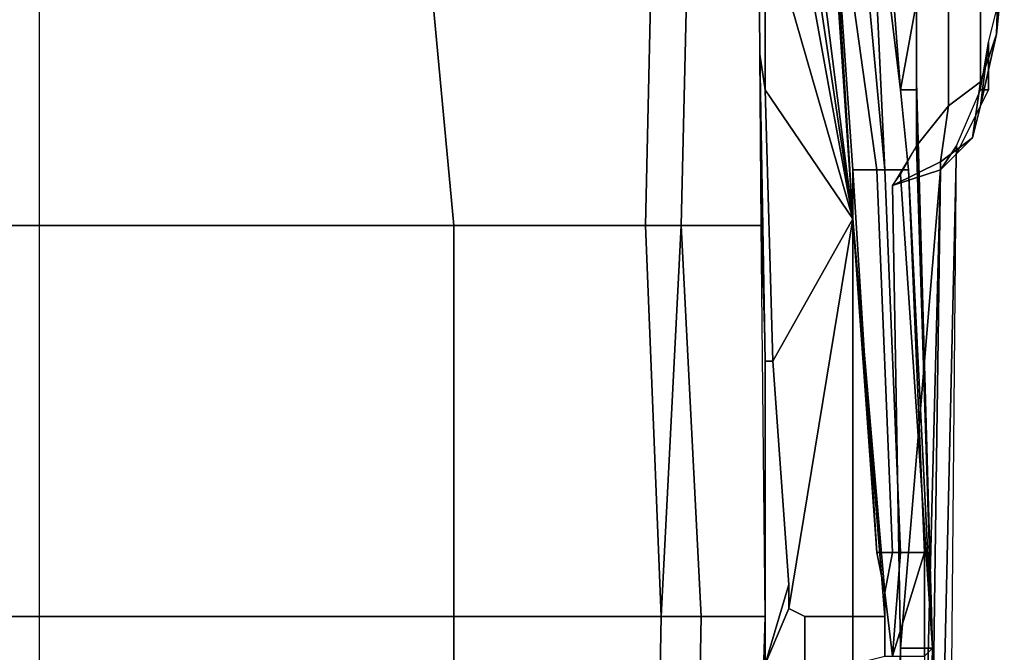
# Model space of a CAD drawing. Header units: inches. Extents: x -65076 to -46572, y -27630 to -20330.
# Tile 15 of 19: x -55001 to -53947, y -24119 to -23441. Entities that reach past the tile are written whole.
import ezdxf

# ---------------------------------------------------------------- set-up
doc = ezdxf.new("R2010")
doc.units = ezdxf.units.IN
doc.header["$MEASUREMENT"] = 0
doc.linetypes.add('ACAD_ISO07W100', pattern=[3, 0, -3])
doc.layers.get('0').update_dxf_attribs({"true_color": 0xc2ced6})
doc.layers.add('VOITURE', color=174, linetype='Continuous')

# ---------------------------------------------------------------- blocks, each defined once
blk = doc.blocks.new('F6')
at = {"linetype": 'Continuous'}
for points in [[(26.319, 61.165, 8.115), (24.319, 76.958, 5.308), (24.069, 76.208, 7.808)], [(26.319, 61.165, 8.115), (25.319, 75.958, 3.058), (24.319, 76.958, 5.308)], [(26.319, 61.165, 8.115), (24.069, 76.208, 7.808), (23.819, 74.958, 9.558)], [(26.319, 61.165, 8.115), (25.569, 73.458, 1.308), (25.319, 75.958, 3.058)], [(26.319, 61.165, 8.115), (23.819, 74.958, 9.558), (23.569, 70.708, 12.308)], [(27.819, 65.208, -0.692), (27.069, 74.958, -4.192), (26.819, 73.458, -1.192)], [(27.819, 65.208, -0.692), (28.319, 67.958, -8.942), (27.069, 74.958, -4.192)], [(26.319, 61.165, 8.115), (26.319, 62.708, 1.558), (25.569, 73.458, 1.308)], [(27.069, 62.708, 1.308), (27.319, 62.708, 0.558), (26.319, 73.458, 0.058), (25.569, 73.458, 1.308)], [(26.319, 62.708, 1.558), (27.069, 62.708, 1.308), (25.569, 73.458, 1.308)], [(27.319, 62.708, 0.558), (26.819, 73.458, -1.192), (26.319, 73.458, 0.058)], [(27.319, 62.708, 0.558), (28.069, 62.708, -0.442), (27.819, 65.208, -0.692), (26.819, 73.458, -1.192)], [(30.819, 66.958, -17.317), (30.944, 68.208, -17.692), (31.069, 71.958, -12.192), (30.944, 70.958, -10.942)], [(0.819, 71.708, 20.433), (0.819, 60.958, 23.308), (-12.181, 60.958, 22.183), (-11.181, 71.708, 19.433)], [(0.819, 71.708, 20.433), (0.819, 60.958, 23.308), (13.819, 60.958, 22.183), (12.819, 71.708, 19.433)], [(20.069, 71.708, 16.308), (12.819, 71.708, 19.433), (13.819, 60.958, 22.183), (19.819, 60.958, 19.058)], [(21.194, 71.708, 15.683), (20.069, 71.708, 16.308), (19.819, 60.958, 19.058), (20.944, 60.958, 18.433)], [(23.369, 71.708, 13.308), (21.194, 71.708, 15.683), (20.944, 60.958, 18.433), (23.444, 60.958, 16.308)], [(23.407, 66.333, 14.808), (23.569, 65.208, 14.308), (23.569, 70.708, 12.308), (23.369, 71.708, 13.308)], [(26.319, 61.165, 8.115), (23.569, 70.708, 12.308), (23.569, 65.208, 14.308)], [(30.319, 65.458, -16.942), (30.819, 66.958, -17.317), (30.944, 70.958, -10.942), (30.319, 69.458, -9.942)], [(29.319, 64.708, -16.442), (30.319, 65.458, -16.942), (30.319, 69.458, -9.942), (29.319, 68.708, -8.942)], [(28.319, 63.458, -15.692), (29.319, 64.708, -16.442), (29.319, 68.708, -8.942), (28.319, 67.958, -8.942)], [(30.319, 64.708, -22.442), (30.569, 66.708, -22.692), (30.944, 68.208, -17.692), (30.819, 66.958, -17.317)], [(27.819, 65.208, -0.692), (28.319, 65.208, -4.692), (28.319, 65.458, -12.442), (28.319, 67.958, -8.942)], [(30.069, 63.708, -22.192), (30.319, 64.708, -22.442), (30.819, 66.958, -17.317), (30.319, 65.458, -16.942)], [(30.569, 65.208, -26.692), (30.569, 66.708, -24.692), (30.569, 66.708, -22.692), (30.319, 64.708, -22.442)], [(30.319, 65.208, -26.692), (30.569, 66.708, -24.692), (30.569, 65.208, -26.692)], [(23.569, 56.708, 16.908), (23.407, 66.333, 14.808), (23.444, 60.958, 16.308)], [(23.569, 56.708, 16.908), (23.819, 56.708, 15.558), (23.569, 65.208, 14.308), (23.407, 66.333, 14.808)], [(28.819, 47.708, -12.692), (28.319, 63.458, -15.692), (28.319, 65.458, -12.442)], [(28.819, 47.708, -3.952), (28.819, 47.708, -12.692), (28.319, 65.458, -12.442), (28.319, 65.208, -4.692)], [(29.069, 62.958, -21.942), (30.069, 63.708, -22.192), (30.319, 65.458, -16.942), (29.319, 64.708, -16.442)], [(26.319, 61.165, 8.115), (23.569, 65.208, 14.308), (23.819, 56.708, 15.558)], [(28.069, 62.708, -0.442), (28.819, 47.708, -3.952), (28.319, 65.208, -4.692), (27.819, 65.208, -0.692)], [(29.569, 63.208, -24.692), (30.569, 65.208, -26.692), (30.319, 64.708, -22.442), (30.069, 63.708, -22.192)], [(29.569, 63.458, -26.692), (30.319, 65.208, -26.692), (30.569, 65.208, -26.692), (29.569, 63.208, -24.692)], [(27.569, 62.208, -23.692), (29.069, 62.958, -21.942), (29.319, 64.708, -16.442), (28.319, 63.458, -15.692)], [(29.069, 62.708, -24.192), (29.569, 63.208, -24.692), (30.069, 63.708, -22.192), (29.069, 62.958, -21.942)], [(28.819, 47.708, -12.692), (27.819, 62.558, -21.442), (28.319, 63.458, -15.692)], [(28.319, 8.208, -24.942), (29.569, 63.458, -26.692), (29.069, 62.708, -24.192)], [(29.569, 63.458, -26.692), (28.319, 8.208, -24.942), (29.069, 7.458, -26.442)], [(29.569, 63.458, -26.692), (29.569, 63.208, -24.692), (29.069, 62.708, -24.192)], [(27.569, 62.208, -23.692), (29.069, 62.708, -24.192), (29.069, 62.958, -21.942), (27.569, 62.208, -23.692)], [(26.319, 61.165, 8.115), (27.069, 50.708, 1.558), (26.319, 62.708, 1.558)], [(27.069, 50.708, 1.558), (27.569, 50.708, 1.308), (27.069, 62.708, 1.308), (26.319, 62.708, 1.558)], [(27.569, 50.708, 1.308), (27.819, 50.708, 0.558), (27.319, 62.708, 0.558), (27.069, 62.708, 1.308)], [(27.819, 50.708, 0.558), (28.569, 50.708, -0.442), (28.069, 62.708, -0.442), (27.319, 62.708, 0.558)], [(27.569, 62.208, -23.692), (27.819, 47.708, -23.692), (29.069, 62.708, -24.192)], [(29.069, 62.708, -24.192), (27.819, 47.708, -23.692), (27.694, 8.583, -24.442)], [(27.694, 8.583, -24.442), (28.319, 8.208, -24.942), (29.069, 62.708, -24.192)], [(28.069, 62.708, -0.442), (28.569, 50.708, -0.442), (28.569, 47.458, -1.192), (28.819, 47.708, -3.952)], [(28.819, 47.708, -12.692), (27.819, 47.708, -23.692), (27.569, 62.208, -23.692), (27.819, 62.558, -21.442)], [(23.819, 56.708, 15.558), (24.319, 49.708, 16.058), (24.319, 48.958, 15.308), (26.319, 61.165, 8.115)], [(26.319, 61.165, 8.115), (23.819, 56.708, 15.558), (24.319, 49.708, 16.058), (24.319, 48.958, 15.308)], [(26.319, 61.165, 8.115), (24.319, 48.958, 15.308), (24.819, 48.708, 14.308), (26.319, 48.708, 9.058)], [(26.319, 61.165, 8.115), (27.319, 49.458, 2.308), (27.069, 50.708, 1.558)], [(26.319, 61.165, 8.115), (27.319, 48.708, 3.558), (27.319, 49.458, 2.308)], [(26.319, 61.165, 8.115), (26.319, 48.708, 9.058), (27.319, 48.708, 3.558)], [(0.819, 60.958, 23.308), (0.819, 48.708, 24.183), (-12.181, 48.708, 23.308), (-12.181, 60.958, 22.183)], [(0.819, 60.958, 23.308), (0.819, 48.708, 24.183), (13.819, 48.708, 23.308), (13.819, 60.958, 22.183)], [(19.819, 60.958, 19.058), (13.819, 60.958, 22.183), (13.819, 48.708, 23.308), (20.319, 48.708, 20.183)], [(20.944, 60.958, 18.433), (19.819, 60.958, 19.058), (20.319, 48.708, 20.183), (21.569, 48.708, 19.308)], [(20.944, 60.958, 18.433), (19.819, 60.958, 19.058), (19.819, 60.958, 19.058), (20.319, 48.708, 20.183)], [(20.944, 60.958, 18.433), (20.319, 48.708, 20.183), (21.569, 48.708, 19.308)], [(23.444, 60.958, 16.308), (20.944, 60.958, 18.433), (21.569, 48.708, 19.308), (23.569, 48.708, 17.708)], [(23.569, 47.208, 17.808), (23.569, 56.708, 16.908), (23.569, 48.708, 17.708)], [(23.569, 47.208, 17.808), (24.319, 49.708, 16.058), (23.819, 56.708, 15.558), (23.569, 56.708, 16.908)], [(27.319, 49.458, 2.308), (27.569, 50.708, 1.308), (27.069, 50.708, 1.558)], [(27.319, 49.458, 2.308), (27.569, 47.458, 0.808), (27.819, 50.708, 0.558), (27.569, 50.708, 1.308)], [(28.569, 50.708, -0.442), (27.569, 47.458, 0.808), (28.569, 47.458, -1.192)], [(27.819, 50.708, 0.558), (27.569, 47.458, 0.808), (28.569, 50.708, -0.442)], [(23.569, 47.208, 17.808), (24.319, 48.958, 15.308), (24.319, 49.708, 16.058)], [(27.319, 47.458, 3.808), (27.569, 47.458, 0.808), (27.319, 49.458, 2.308), (27.319, 48.708, 3.558)], [(23.569, 47.208, 17.808), (24.819, 47.208, 14.558), (24.819, 48.708, 14.308), (24.319, 48.958, 15.308)], [(0.819, 48.708, 24.183), (0.819, 35.208, 23.808), (-12.181, 35.208, 23.058), (-12.181, 48.708, 23.308)], [(0.819, 48.708, 24.183), (0.819, 35.208, 23.808), (13.819, 35.208, 23.058), (13.819, 48.708, 23.308)], [(20.319, 48.708, 20.183), (13.819, 48.708, 23.308), (13.819, 35.208, 23.058), (20.069, 35.208, 20.558)], [(21.569, 48.708, 19.308), (20.319, 48.708, 20.183), (20.069, 35.208, 20.558), (21.319, 35.208, 19.558)], [(23.569, 48.708, 17.708), (21.569, 48.708, 19.308), (21.319, 35.208, 19.558), (23.169, 35.208, 17.558)], [(24.819, 47.208, 14.558), (26.319, 47.208, 9.058), (26.319, 48.708, 9.058), (24.819, 48.708, 14.308)], [(26.319, 47.208, 9.058), (27.319, 47.458, 3.808), (27.319, 48.708, 3.558), (26.319, 48.708, 9.058)], [(27.819, 47.708, -23.692), (27.569, 35.958, -23.692), (27.694, 8.583, -24.442)], [(28.819, 47.708, -12.692), (28.569, 36.208, -14.192), (27.569, 35.958, -23.692), (27.819, 47.708, -23.692)], [(28.569, 47.458, -1.192), (28.569, 36.958, -5.192), (28.819, 47.708, -3.952)], [(28.819, 47.708, -3.952), (28.569, 36.958, -5.192), (28.569, 36.208, -14.192), (28.819, 47.708, -12.692)]]:
    blk.add_3dface(points, dxfattribs=at)
blk = doc.blocks.new('A$C37A712A2')
at = {"color": 4, "xscale": 0.07, "yscale": 0.07, "zscale": 0.07}
blk.add_blockref('F6', (1.6642, -5.723, 2.584), dxfattribs=at)

msp = doc.modelspace()

# ---------------------------------------------------------------- block references
at = {"layer": 'VOITURE', "linetype": 'ACAD_ISO07W100', "lineweight": 100, "xscale": 488.3289430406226, "yscale": 488.3289430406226, "zscale": 488.3289430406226}
msp.add_blockref('A$C37A712A2', (-55821.2, -22950.9, 2988.9), dxfattribs=at)

doc.saveas('drawing.dxf')
